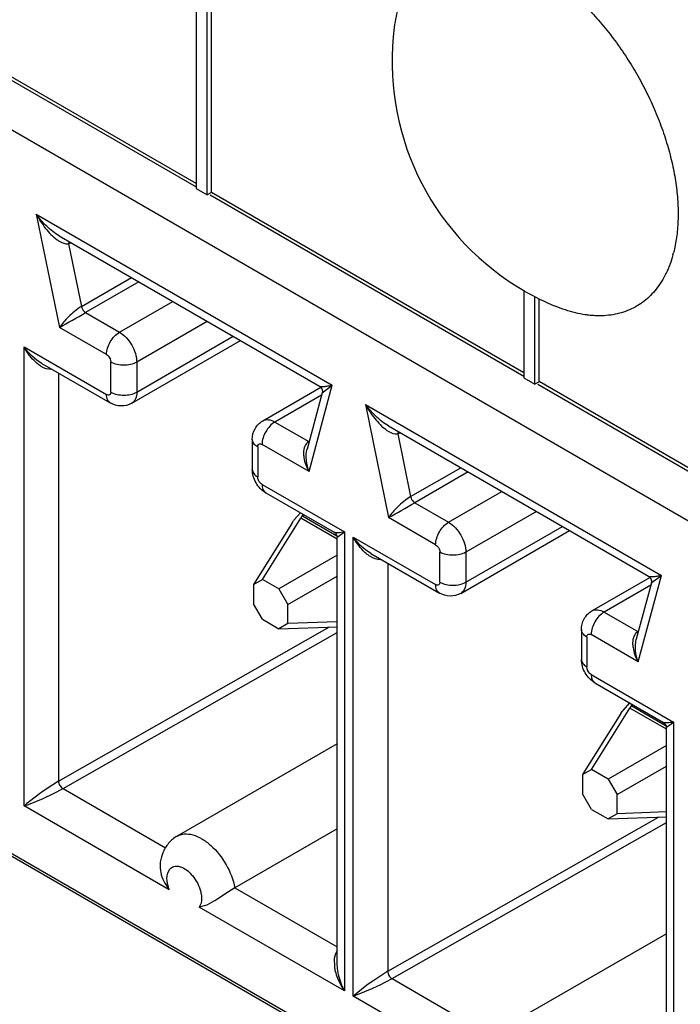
# Model space of a CAD drawing. Header units: inches. Extents: x 0 to 34, y 0 to 22.
# Tile 74 of 124: x 24.234 to 24.394, y 15.138 to 15.376. Entities that reach past the tile are written whole.
import ezdxf

# ---------------------------------------------------------------- set-up
doc = ezdxf.new("R2010")
doc.units = ezdxf.units.IN
doc.header["$LTSCALE"] = 1.87
doc.header["$MEASUREMENT"] = 0
doc.layers.get('0').update_dxf_attribs({"linetype": 'CONTINUOUS'})
doc.layers.add('02___PRT_ALL_AXES', color=7, linetype='CONTINUOUS')

msp = doc.modelspace()

# ---------------------------------------------------------------- linework, layer by layer
at = {"color": 7, "linetype": 'CONTINUOUS'}
for p, q in [((24.2765038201, 15.4335501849), (24.2765038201, 15.3347810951)), ((24.2791584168, 15.3332483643), (24.2791584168, 15.432017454)), ((24.280219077, 15.3338657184), (24.280219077, 15.4326298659)), ((24.2765038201, 15.3360108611), (24.2004913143, 15.3798995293)), ((24.2149615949, 15.3707399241), (24.2765038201, 15.3352062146)), ((24.7400680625, 15.0554946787), (24.2045220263, 15.3647122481)), ((24.2765038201, 15.3347810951), (24.2791584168, 15.3332483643)), ((24.280219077, 15.3338607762), (24.2791584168, 15.3332483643)), ((24.2798706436, 15.3332622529), (24.3556850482, 15.2894879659)), ((24.3556850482, 15.2902926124), (24.280219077, 15.3338657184)), ((24.237861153, 15.3285868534), (24.2434557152, 15.3012481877)), ((24.237861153, 15.3285868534), (24.30939526, 15.2872839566)), ((24.243409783, 15.323386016), (24.3062923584, 15.2870784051)), ((24.2457489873, 15.3220362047), (24.2456781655, 15.321472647)), ((24.2463113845, 15.321710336), (24.245678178, 15.3214726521)), ((24.245678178, 15.3214726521), (24.2487834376, 15.3062983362)), ((24.2487834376, 15.3062983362), (24.2608940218, 15.3132908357)), ((24.2626760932, 15.31226189), (24.2497918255, 15.3048226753)), ((24.3556850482, 15.3100451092), (24.3556850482, 15.2890628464)), ((24.358339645, 15.2875301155), (24.358339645, 15.3086945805)), ((24.2579687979, 15.300101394), (24.2708530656, 15.3075406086)), ((24.3594003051, 15.2881474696), (24.3594003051, 15.308156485)), ((24.2497918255, 15.3048226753), (24.2579687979, 15.300101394)), ((24.2548369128, 15.2946768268), (24.2434557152, 15.3012481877)), ((24.2792043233, 15.3027186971), (24.2621446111, 15.2928686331)), ((24.2621446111, 15.2856361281), (24.2854674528, 15.2991024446)), ((24.2349279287, 15.1856301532), (24.2349279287, 15.296528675)), ((24.2349279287, 15.296528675), (24.2548369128, 15.2850334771)), ((24.2609216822, 15.2829329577), (24.2871968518, 15.2981039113)), ((24.2392030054, 15.2925624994), (24.2557541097, 15.2830060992)), ((24.2558808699, 15.2856361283), (24.2558808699, 15.2928686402)), ((24.2621446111, 15.2928686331), (24.2621446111, 15.2856361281)), ((24.2432487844, 15.2902265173), (24.2432487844, 15.1916395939)), ((24.3038005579, 15.2664058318), (24.30939526, 15.2872839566)), ((24.3069626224, 15.2854430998), (24.3093951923, 15.2872840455)), ((24.3556850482, 15.2890628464), (24.358339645, 15.2875301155)), ((24.3594003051, 15.2881425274), (24.358339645, 15.2875301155)), ((24.3590518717, 15.2875440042), (24.4355748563, 15.243360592)), ((24.4355748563, 15.2441652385), (24.3594003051, 15.2881474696)), ((24.2925983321, 15.2786943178), (24.3066312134, 15.2867967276)), ((24.3068204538, 15.284908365), (24.2955513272, 15.2784017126)), ((24.306966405, 15.2854530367), (24.3033285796, 15.2718771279)), ((24.3174106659, 15.2826559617), (24.3889447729, 15.2413530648)), ((24.3174106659, 15.2826559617), (24.3230052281, 15.255317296)), ((24.7400680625, 14.880708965), (24.0458367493, 15.2815494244)), ((24.2955513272, 15.2784017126), (24.3037282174, 15.2736804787)), ((24.3229592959, 15.2774551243), (24.3858418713, 15.2411475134)), ((24.3252985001, 15.2761053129), (24.3252276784, 15.2755417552)), ((24.3258608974, 15.2757794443), (24.3252276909, 15.2755417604)), ((24.3252276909, 15.2755417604), (24.3283329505, 15.2603674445)), ((24.29007814, 15.2741828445), (24.29007814, 15.2669503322)), ((24.3038005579, 15.2664058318), (24.2924193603, 15.2729771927)), ((24.2913754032, 15.2723745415), (24.2913754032, 15.2651420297)), ((24.3283329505, 15.2603674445), (24.3404435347, 15.267359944)), ((24.3422256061, 15.2663309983), (24.3293413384, 15.2588917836)), ((24.2924193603, 15.263333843), (24.3123283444, 15.2518386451)), ((24.2933365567, 15.2613064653), (24.3098900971, 15.2517486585)), ((24.3375183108, 15.2541705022), (24.3504025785, 15.2616097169)), ((24.3293413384, 15.2588917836), (24.3375183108, 15.2541705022)), ((24.3001310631, 15.2546503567), (24.3017624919, 15.2564414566)), ((24.3022375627, 15.2561677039), (24.3020942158, 15.2557576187)), ((24.3026023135, 15.2559565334), (24.3022140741, 15.2557323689)), ((24.3587538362, 15.2567878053), (24.341694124, 15.2469377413)), ((24.2996069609, 15.2539156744), (24.2903314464, 15.2391269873)), ((24.2925067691, 15.2403827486), (24.3017822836, 15.2551714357)), ((24.2996069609, 15.2539156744), (24.2999475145, 15.254411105)), ((24.3020296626, 15.2556135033), (24.3017822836, 15.2551714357)), ((24.31059866, 15.2500809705), (24.3017822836, 15.2551714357)), ((24.3020942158, 15.2557576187), (24.3020296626, 15.2556135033)), ((24.3020954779, 15.2557587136), (24.3022140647, 15.2557323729)), ((24.3022140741, 15.2557323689), (24.3105388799, 15.2509257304)), ((24.3343864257, 15.2487459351), (24.3230052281, 15.255317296)), ((24.3108507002, 15.2507369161), (24.3123283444, 15.2518386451)), ((24.3123283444, 15.2518386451), (24.3123283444, 15.1409401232)), ((24.3404711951, 15.2370020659), (24.3667463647, 15.2521730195)), ((24.341694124, 15.2397052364), (24.3650169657, 15.2531715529)), ((24.3105986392, 15.2505204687), (24.3108507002, 15.2507369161)), ((24.31059866, 15.1476012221), (24.31059866, 15.2505331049)), ((24.3144774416, 15.1396992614), (24.3144774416, 15.2505977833)), ((24.3144774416, 15.2505977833), (24.3343864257, 15.2391025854)), ((24.3187525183, 15.2466316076), (24.3353036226, 15.2370752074)), ((24.3354303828, 15.2397052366), (24.3354303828, 15.2469377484)), ((24.341694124, 15.2469377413), (24.341694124, 15.2397052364)), ((24.31059866, 15.2462081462), (24.2965077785, 15.238072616)), ((24.3227982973, 15.2442956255), (24.3227982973, 15.1457087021)), ((24.2903314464, 15.2391269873), (24.2925067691, 15.2403827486)), ((24.2965077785, 15.238072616), (24.2925067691, 15.2403827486)), ((24.2986831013, 15.2343048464), (24.31059866, 15.2411844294)), ((24.372147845, 15.2327634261), (24.3861807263, 15.2408658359)), ((24.3865159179, 15.239522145), (24.3828780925, 15.2259462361)), ((24.3833500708, 15.2204749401), (24.3889447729, 15.2413530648)), ((24.3865121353, 15.2395122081), (24.3889447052, 15.2413531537)), ((24.2903314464, 15.2391269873), (24.2903314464, 15.2345071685)), ((24.2965077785, 15.238072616), (24.2986831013, 15.2343048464)), ((24.3863699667, 15.2389774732), (24.3751008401, 15.2324708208)), ((24.2925067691, 15.2307393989), (24.2903314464, 15.2345071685)), ((24.2986831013, 15.2296850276), (24.2986831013, 15.2343048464)), ((24.3751008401, 15.2324708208), (24.3832777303, 15.2277495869)), ((24.2925067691, 15.2307393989), (24.2965077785, 15.2284292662)), ((24.31059866, 15.230121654), (24.2986831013, 15.2296850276)), ((24.2432487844, 15.1916395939), (24.3086951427, 15.2288758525)), ((24.2443236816, 15.189848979), (24.31059866, 15.227556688)), ((24.2986831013, 15.2296850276), (24.2965077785, 15.2284292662)), ((24.2965077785, 15.2284292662), (24.31059866, 15.2289456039)), ((24.3696276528, 15.2282519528), (24.3696276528, 15.2210194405)), ((24.3709249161, 15.2264436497), (24.3709249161, 15.2192111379)), ((24.3833500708, 15.2204749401), (24.3719688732, 15.227046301)), ((24.3719688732, 15.2174029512), (24.3918778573, 15.2059077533)), ((24.3728860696, 15.2153755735), (24.38943961, 15.2058177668)), ((24.372056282, 15.1944518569), (24.3813317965, 15.209240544)), ((24.3791564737, 15.2079847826), (24.3794970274, 15.2084802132)), ((24.379680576, 15.208719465), (24.3813120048, 15.2105105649)), ((24.3815791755, 15.2096826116), (24.3813317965, 15.209240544)), ((24.3901481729, 15.2041500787), (24.3813317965, 15.209240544)), ((24.3816437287, 15.209826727), (24.3815791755, 15.2096826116)), ((24.3817870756, 15.2102368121), (24.3816437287, 15.209826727)), ((24.3816449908, 15.2098278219), (24.3817635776, 15.2098014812)), ((24.3821518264, 15.2100256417), (24.381763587, 15.2098014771)), ((24.381763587, 15.2098014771), (24.3900883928, 15.2049948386)), ((24.3791564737, 15.2079847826), (24.3698809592, 15.1931960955)), ((24.3901481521, 15.2045895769), (24.3904002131, 15.2048060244)), ((24.3901481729, 15.1016703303), (24.3901481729, 15.2046022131)), ((24.3904002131, 15.2048060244), (24.3918778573, 15.2059077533)), ((24.3918778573, 15.2059077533), (24.3918778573, 15.0950092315)), ((24.31059866, 15.2006807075), (24.2718981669, 15.1783355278)), ((24.3901481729, 15.2002772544), (24.3760572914, 15.1921417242)), ((24.3698809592, 15.1931960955), (24.372056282, 15.1944518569)), ((24.3760572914, 15.1921417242), (24.372056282, 15.1944518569)), ((24.3782326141, 15.1883739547), (24.3901481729, 15.1952535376)), ((24.3698809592, 15.1931960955), (24.3698809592, 15.1885762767)), ((24.3760572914, 15.1921417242), (24.3782326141, 15.1883739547)), ((24.243248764, 15.1916394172), (24.2402581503, 15.1897103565)), ((24.2420566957, 15.1886543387), (24.2443260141, 15.1898476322)), ((24.2443236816, 15.189848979), (24.2690794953, 15.1755552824)), ((24.2382079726, 15.1882368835), (24.2356147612, 15.1862108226)), ((24.235968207, 15.1860071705), (24.2395281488, 15.1874746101)), ((24.2395281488, 15.1874746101), (24.2420566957, 15.1886543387)), ((24.372056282, 15.1848085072), (24.3698809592, 15.1885762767)), ((24.3782326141, 15.1837541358), (24.3782326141, 15.1883739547)), ((24.2700117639, 15.1653731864), (24.2349279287, 15.1856301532)), ((24.372056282, 15.1848085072), (24.3760572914, 15.1824983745)), ((24.3227982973, 15.1457087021), (24.3882446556, 15.1829449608)), ((24.3782326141, 15.1837541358), (24.3760572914, 15.1824983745)), ((24.3760572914, 15.1824983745), (24.3901481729, 15.1830147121)), ((24.3901481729, 15.1841907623), (24.3782326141, 15.1837541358)), ((24.31059866, 15.1801150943), (24.2858904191, 15.1658488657)), ((24.3238731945, 15.1439180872), (24.3901481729, 15.1816257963)), ((24.2678331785, 15.1720765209), (24.2677666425, 15.1711698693)), ((24.2689273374, 15.1669776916), (24.2700117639, 15.1653731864)), ((24.2700117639, 15.1653731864), (24.2696412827, 15.1665654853)), ((24.2858904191, 15.1658488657), (24.2834652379, 15.164326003)), ((24.2858904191, 15.1658488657), (24.31059866, 15.151582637)), ((24.2834652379, 15.164326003), (24.2816643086, 15.1631459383)), ((24.2776149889, 15.161961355), (24.2772445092, 15.16119709)), ((24.2784747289, 15.1614658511), (24.2772445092, 15.16119709)), ((24.3123283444, 15.1409401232), (24.2772445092, 15.16119709)), ((24.3901481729, 15.1547498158), (24.3514476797, 15.1324046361)), ((24.3101782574, 15.1499062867), (24.3098767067, 15.1488082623)), ((24.3105977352, 15.1506000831), (24.3101782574, 15.1499062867)), ((24.3098767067, 15.1488082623), (24.309902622, 15.1468412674)), ((24.3106673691, 15.1463997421), (24.3105966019, 15.1476197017)), ((24.3227982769, 15.1457085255), (24.3191810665, 15.1433403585)), ((24.3177574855, 15.1423059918), (24.3151642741, 15.1402799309)), ((24.3208531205, 15.1423591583), (24.323875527, 15.1439167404)), ((24.3238731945, 15.1439180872), (24.3486290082, 15.1296243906)), ((24.3495612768, 15.1194422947), (24.3144774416, 15.1396992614)), ((24.3155177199, 15.1400762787), (24.3190776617, 15.1415437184))]:
    msp.add_line(p, q, dxfattribs=at)
for points in [[(24.3062858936, 15.2870821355), (24.3063883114, 15.2870170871), (24.3065717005, 15.2868657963)], [(24.3065717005, 15.2868657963), (24.3067387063, 15.286671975), (24.3068720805, 15.2864461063), (24.3069636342, 15.2861972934), (24.3070085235, 15.2859381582), (24.3070075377, 15.2856898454), (24.3069638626, 15.2854435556)], [(24.3098882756, 15.2517497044), (24.3100191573, 15.2516641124), (24.3101916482, 15.251514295), (24.310339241, 15.2513369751), (24.3104571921, 15.2511364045), (24.3105396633, 15.25092371), (24.3105862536, 15.2507066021), (24.3105986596, 15.250520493)], [(24.3858354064, 15.2411512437), (24.3859378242, 15.2410861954), (24.3861212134, 15.2409349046)], [(24.3861212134, 15.2409349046), (24.3862882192, 15.2407410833), (24.3864215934, 15.2405152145), (24.3865131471, 15.2402664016), (24.3865580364, 15.2400072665), (24.3865570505, 15.2397589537), (24.3865133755, 15.2395126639)], [(24.3894377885, 15.2058188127), (24.3895686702, 15.2057332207), (24.3897411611, 15.2055834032), (24.3898887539, 15.2054060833), (24.390006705, 15.2052055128), (24.3900891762, 15.2049928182), (24.3901357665, 15.2047757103), (24.3901481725, 15.2045896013)]]:
    msp.add_lwpolyline(points, dxfattribs=at)
for centre, radius, start, end in [((24.2453561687, 15.3230446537), 0.0016046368, 275.9396959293, 281.5763174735), ((24.040812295, 15.6678553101), 0.4188855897, 298.9317828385, 299.9268575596), ((24.3249056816, 15.277113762), 0.0016046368, 275.9396959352, 281.5763174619), ((24.1203618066, 15.6219244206), 0.4188855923, 298.9317828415, 299.9268575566), ((24.3078764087, 15.2485182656), 0.0098789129, 141.630881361, 143.379871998), ((24.3035524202, 15.2533271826), 0.0027466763, 119.1607391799, 123.6063846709), ((24.3874259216, 15.2025873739), 0.0098789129, 141.6308813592, 143.3798719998), ((24.3831019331, 15.2073962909), 0.0027466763, 119.160739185, 123.6063846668), ((24.2821589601, 15.12924689), 0.0735629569, 124.7217208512, 126.6882607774), ((24.2218668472, 15.2232924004), 0.0398627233, 289.1262935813, 290.7167334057), ((24.2611208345, 15.1553450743), 0.0400406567, 129.5688037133, 130.8558149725), ((24.277507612, 15.1706755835), 0.0097762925, 164.1251256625, 171.7877732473), ((24.2770036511, 15.1708131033), 0.0092539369, 157.7035238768, 164.090594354), ((24.2720420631, 15.168771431), 0.0024795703, 144.9659373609, 151.3105609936), ((24.3273225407, 15.1509385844), 0.0180220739, 208.1546527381, 213.6962316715), ((24.3288565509, 15.1491225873), 0.018442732, 201.8534773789, 206.3381989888), ((24.3634464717, 15.0809218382), 0.0765212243, 125.3431607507, 126.6607670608), ((24.2887346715, 15.2099501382), 0.0748340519, 293.9206058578, 295.416524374), ((24.3406703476, 15.1094141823), 0.0400406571, 129.5688037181, 130.8558149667), ((24.3014163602, 15.1773615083), 0.039862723, 289.1262935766, 290.7167334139)]:
    msp.add_arc(centre, radius, start, end, dxfattribs=at)
for points, knots in [([(24.2434158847, 15.3233824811), (24.2423117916, 15.324020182), (24.2403039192, 15.3256372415), (24.2386193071, 15.3275625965), (24.2378611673, 15.3285867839)], [0, 0, 0, 0, 0.5001498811, 1, 1, 1, 1]), ([(24.237861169, 15.3285867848), (24.2385146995, 15.3273932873), (24.239984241, 15.3251579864), (24.2418467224, 15.323189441), (24.242911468, 15.3224292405)], [0, 0, 0, 0, 0.5098231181, 1, 1, 1, 1]), ([(24.242911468, 15.3224292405), (24.2431217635, 15.3222790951), (24.2438987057, 15.3217744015), (24.2448466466, 15.3213776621), (24.2455222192, 15.3214486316)], [0, 0, 0, 0, 0.2755667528, 1, 1, 1, 1]), ([(24.2487834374, 15.3062983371), (24.2476094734, 15.3056204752), (24.245732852, 15.3039882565), (24.2440736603, 15.3021608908), (24.2434557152, 15.3012481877)], [0, 0, 0, 0, 0.551548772, 1, 1, 1, 1]), ([(24.2487834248, 15.3062983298), (24.2488769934, 15.305841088), (24.249198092, 15.3052718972), (24.2496724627, 15.3048915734), (24.2497918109, 15.3048226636)], [0, 0, 0, 0, 0.7720323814, 1, 1, 1, 1]), ([(24.2548369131, 15.2946768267), (24.2548369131, 15.295749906), (24.2555702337, 15.2978693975), (24.2570389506, 15.2995645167), (24.2579687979, 15.300101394)], [0, 0, 0, 0, 0.4998530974, 1, 1, 1, 1]), ([(24.2579687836, 15.3001013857), (24.2592080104, 15.2993858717), (24.2611662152, 15.2971259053), (24.262144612, 15.2943000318), (24.2621446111, 15.2928686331)], [0, 0, 0, 0, 0.4999231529, 1, 1, 1, 1]), ([(24.2383188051, 15.2923359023), (24.2379671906, 15.2926073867), (24.2366230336, 15.2938195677), (24.235570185, 15.2953286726), (24.2349279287, 15.296528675)], [0, 0, 0, 0, 0.24606878, 1, 1, 1, 1]), ([(24.2548369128, 15.2946768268), (24.2549849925, 15.2945913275), (24.2555299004, 15.2941301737), (24.2558808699, 15.2934085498), (24.2558808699, 15.2928686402)], [0, 0, 0, 0, 0.2405266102, 1, 1, 1, 1]), ([(24.2415390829, 15.2911002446), (24.2406813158, 15.2910508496), (24.2395039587, 15.2914927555), (24.2385576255, 15.2921515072), (24.2383188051, 15.2923359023)], [0, 0, 0, 0, 0.7400981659, 1, 1, 1, 1]), ([(24.2621446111, 15.2928686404), (24.2612152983, 15.2923320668), (24.2590131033, 15.2919073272), (24.2568107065, 15.2923317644), (24.2558808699, 15.2928686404)], [0, 0, 0, 0, 0.4998591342, 1, 1, 1, 1]), ([(24.3062858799, 15.2870821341), (24.3064165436, 15.2870069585), (24.3068206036, 15.2869747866), (24.3074996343, 15.2869922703), (24.3083942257, 15.2871018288), (24.3090438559, 15.2872149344), (24.3093952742, 15.2872838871)], [0, 0, 0, 0, 0.1439989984, 0.369154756, 0.6579095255, 1, 1, 1, 1]), ([(24.2558808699, 15.2856361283), (24.2558808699, 15.285388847), (24.2556843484, 15.2847710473), (24.2550510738, 15.2849098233), (24.2548369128, 15.2850334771)], [0, 0, 0, 0, 0.4999854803, 1, 1, 1, 1]), ([(24.2557541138, 15.2830061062), (24.2554554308, 15.2831786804), (24.2549395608, 15.2838246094), (24.2548369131, 15.2846105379), (24.2548369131, 15.285033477)], [0, 0, 0, 0, 0.4492215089, 1, 1, 1, 1]), ([(24.2558808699, 15.2856361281), (24.2568101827, 15.2850995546), (24.2590123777, 15.2846748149), (24.2612147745, 15.2850992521), (24.2621446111, 15.2856361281)], [0, 0, 0, 0, 0.4998591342, 1, 1, 1, 1]), ([(24.2621446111, 15.2856361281), (24.2621446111, 15.2850727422), (24.2620082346, 15.2840259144), (24.2613218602, 15.2831653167), (24.2609244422, 15.2829348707)], [0, 0, 0, 0, 0.5508357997, 1, 1, 1, 1]), ([(24.2609216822, 15.2829329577), (24.2601484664, 15.2824865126), (24.2583173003, 15.2820204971), (24.2565261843, 15.282560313), (24.2557541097, 15.2830060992)], [0, 0, 0, 0, 0.5003692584, 1, 1, 1, 1]), ([(24.3229653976, 15.2774515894), (24.3218613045, 15.2780892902), (24.3198534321, 15.2797063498), (24.31816882, 15.2816317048), (24.3174106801, 15.2826558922)], [0, 0, 0, 0, 0.5001498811, 1, 1, 1, 1]), ([(24.3174106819, 15.282655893), (24.3180642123, 15.2814623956), (24.3195337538, 15.2792270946), (24.3213962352, 15.2772585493), (24.3224609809, 15.2764983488)], [0, 0, 0, 0, 0.5098231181, 1, 1, 1, 1]), ([(24.29007814, 15.2741828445), (24.29007814, 15.2750741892), (24.2905060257, 15.2768951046), (24.2918250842, 15.2782478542), (24.2925983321, 15.2786943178)], [0, 0, 0, 0, 0.4995685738, 1, 1, 1, 1]), ([(24.295551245, 15.2784017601), (24.2946219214, 15.2778651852), (24.2931530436, 15.2761703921), (24.2924193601, 15.274050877), (24.2924193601, 15.2729771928)], [0, 0, 0, 0, 0.4998651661, 1, 1, 1, 1]), ([(24.2925984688, 15.278694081), (24.29299671, 15.2789241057), (24.2940867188, 15.2790895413), (24.2950627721, 15.2786837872), (24.2955513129, 15.2784017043)], [0, 0, 0, 0, 0.4491074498, 1, 1, 1, 1]), ([(24.3224609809, 15.2764983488), (24.3226712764, 15.2763482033), (24.3234482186, 15.2758435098), (24.3243961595, 15.2754467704), (24.3250717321, 15.2755177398)], [0, 0, 0, 0, 0.2755667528, 1, 1, 1, 1]), ([(24.2913754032, 15.2723745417), (24.2910091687, 15.272586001), (24.2903800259, 15.2730677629), (24.2900781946, 15.2738373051), (24.290078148, 15.2741822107)], [0, 0, 0, 0, 0.5507893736, 1, 1, 1, 1]), ([(24.2913754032, 15.2723745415), (24.2913754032, 15.2726218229), (24.2915719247, 15.2732396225), (24.2922051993, 15.2731008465), (24.2924193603, 15.2729771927)], [0, 0, 0, 0, 0.4999854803, 1, 1, 1, 1]), ([(24.3037282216, 15.2736804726), (24.3033071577, 15.2734373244), (24.3026211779, 15.2725666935), (24.3024636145, 15.2715245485), (24.3024526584, 15.2709831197)], [0, 0, 0, 0, 0.4730903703, 1, 1, 1, 1]), ([(24.3024526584, 15.2709831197), (24.3024448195, 15.2705957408), (24.3025746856, 15.2689913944), (24.303186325, 15.2674539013), (24.3038005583, 15.2664058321)], [0, 0, 0, 0, 0.2418205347, 1, 1, 1, 1]), ([(24.2933365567, 15.2613064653), (24.2923647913, 15.2618675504), (24.2907314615, 15.263565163), (24.29007814, 15.2658284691), (24.29007814, 15.2669503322)], [0, 0, 0, 0, 0.5000563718, 1, 1, 1, 1]), ([(24.2900781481, 15.2669503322), (24.2900782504, 15.2666053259), (24.2903797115, 15.2658354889), (24.2910090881, 15.2653535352), (24.2913754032, 15.2651420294)], [0, 0, 0, 0, 0.4492285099, 1, 1, 1, 1]), ([(24.2924193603, 15.263333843), (24.2922712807, 15.2634193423), (24.2917263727, 15.2638804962), (24.2913754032, 15.26460212), (24.2913754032, 15.2651420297)], [0, 0, 0, 0, 0.2405266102, 1, 1, 1, 1]), ([(24.2924193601, 15.2633338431), (24.2924193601, 15.2629109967), (24.2925219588, 15.2621253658), (24.2930373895, 15.2614792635), (24.2933360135, 15.2613067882)], [0, 0, 0, 0, 0.5507964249, 1, 1, 1, 1]), ([(24.3283329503, 15.2603674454), (24.3271589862, 15.2596895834), (24.3252823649, 15.2580573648), (24.3236231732, 15.256229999), (24.3230052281, 15.255317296)], [0, 0, 0, 0, 0.551548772, 1, 1, 1, 1]), ([(24.3283329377, 15.2603674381), (24.3284265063, 15.2599101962), (24.3287476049, 15.2593410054), (24.3292219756, 15.2589606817), (24.3293413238, 15.2588917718)], [0, 0, 0, 0, 0.7720323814, 1, 1, 1, 1]), ([(24.3343864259, 15.248745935), (24.3343864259, 15.2498190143), (24.3351197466, 15.2519385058), (24.3365884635, 15.2536336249), (24.3375183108, 15.2541705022)], [0, 0, 0, 0, 0.4998530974, 1, 1, 1, 1]), ([(24.3375182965, 15.2541704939), (24.3387575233, 15.25345498), (24.3407157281, 15.2511950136), (24.3416941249, 15.2483691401), (24.341694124, 15.2469377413)], [0, 0, 0, 0, 0.4999231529, 1, 1, 1, 1]), ([(24.3123283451, 15.2518386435), (24.3118314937, 15.2517406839), (24.311145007, 15.2516237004), (24.3103240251, 15.2516200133), (24.3100029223, 15.2516834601), (24.3098870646, 15.2517488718)], [0, 0, 0, 0, 0.6149761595, 0.8384309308, 1, 1, 1, 1]), ([(24.317868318, 15.2464050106), (24.3175167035, 15.246676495), (24.3161725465, 15.247888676), (24.3151196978, 15.2493977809), (24.3144774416, 15.2505977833)], [0, 0, 0, 0, 0.24606878, 1, 1, 1, 1]), ([(24.3343864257, 15.2487459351), (24.3345345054, 15.2486604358), (24.3350794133, 15.2481992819), (24.3354303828, 15.2474776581), (24.3354303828, 15.2469377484)], [0, 0, 0, 0, 0.2405266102, 1, 1, 1, 1]), ([(24.3210885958, 15.2451693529), (24.3202308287, 15.2451199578), (24.3190534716, 15.2455618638), (24.3181071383, 15.2462206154), (24.317868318, 15.2464050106)], [0, 0, 0, 0, 0.7400981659, 1, 1, 1, 1]), ([(24.341694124, 15.2469377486), (24.3407648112, 15.2464011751), (24.3385626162, 15.2459764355), (24.3363602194, 15.2464008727), (24.3354303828, 15.2469377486)], [0, 0, 0, 0, 0.4998591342, 1, 1, 1, 1]), ([(24.3354303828, 15.2397052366), (24.3354303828, 15.2394579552), (24.3352338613, 15.2388401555), (24.3346005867, 15.2389789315), (24.3343864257, 15.2391025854)], [0, 0, 0, 0, 0.4999854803, 1, 1, 1, 1]), ([(24.3354303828, 15.2397052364), (24.3363596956, 15.2391686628), (24.3385618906, 15.2387439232), (24.3407642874, 15.2391683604), (24.341694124, 15.2397052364)], [0, 0, 0, 0, 0.4998591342, 1, 1, 1, 1]), ([(24.341694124, 15.2397052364), (24.341694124, 15.2391418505), (24.3415577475, 15.2380950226), (24.340871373, 15.2372344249), (24.3404739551, 15.237003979)], [0, 0, 0, 0, 0.5508357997, 1, 1, 1, 1]), ([(24.3858353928, 15.2411512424), (24.3859660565, 15.2410760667), (24.3863701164, 15.2410438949), (24.3870491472, 15.2410613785), (24.3879437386, 15.2411709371), (24.3885933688, 15.2412840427), (24.3889447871, 15.2413529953)], [0, 0, 0, 0, 0.1439989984, 0.369154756, 0.6579095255, 1, 1, 1, 1]), ([(24.3353036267, 15.2370752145), (24.3350049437, 15.2372477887), (24.3344890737, 15.2378937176), (24.3343864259, 15.2386796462), (24.3343864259, 15.2391025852)], [0, 0, 0, 0, 0.4492215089, 1, 1, 1, 1]), ([(24.3404711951, 15.2370020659), (24.3396979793, 15.2365556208), (24.3378668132, 15.2360896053), (24.3360756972, 15.2366294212), (24.3353036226, 15.2370752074)], [0, 0, 0, 0, 0.5003692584, 1, 1, 1, 1]), ([(24.3696276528, 15.2282519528), (24.3696276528, 15.2291432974), (24.3700555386, 15.2309642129), (24.3713745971, 15.2323169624), (24.372147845, 15.2327634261)], [0, 0, 0, 0, 0.4995685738, 1, 1, 1, 1]), ([(24.3751007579, 15.2324708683), (24.3741714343, 15.2319342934), (24.3727025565, 15.2302395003), (24.371968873, 15.2281199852), (24.371968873, 15.2270463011)], [0, 0, 0, 0, 0.4998651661, 1, 1, 1, 1]), ([(24.3721479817, 15.2327631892), (24.3725462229, 15.2329932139), (24.3736362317, 15.2331586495), (24.374612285, 15.2327528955), (24.3751008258, 15.2324708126)], [0, 0, 0, 0, 0.4491074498, 1, 1, 1, 1]), ([(24.3709249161, 15.22644365), (24.3705586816, 15.2266551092), (24.3699295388, 15.2271368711), (24.3696277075, 15.2279064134), (24.3696276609, 15.2282513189)], [0, 0, 0, 0, 0.5507893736, 1, 1, 1, 1]), ([(24.3832777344, 15.2277495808), (24.3828566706, 15.2275064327), (24.3821706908, 15.2266358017), (24.3820131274, 15.2255936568), (24.3820021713, 15.2250522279)], [0, 0, 0, 0, 0.4730903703, 1, 1, 1, 1]), ([(24.3709249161, 15.2264436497), (24.3709249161, 15.2266909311), (24.3711214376, 15.2273087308), (24.3717547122, 15.2271699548), (24.3719688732, 15.227046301)], [0, 0, 0, 0, 0.4999854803, 1, 1, 1, 1]), ([(24.3820021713, 15.2250522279), (24.3819943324, 15.224664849), (24.3821241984, 15.2230605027), (24.3827358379, 15.2215230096), (24.3833500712, 15.2204749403)], [0, 0, 0, 0, 0.2418205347, 1, 1, 1, 1]), ([(24.3728860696, 15.2153755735), (24.3719143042, 15.2159366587), (24.3702809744, 15.2176342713), (24.3696276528, 15.2198975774), (24.3696276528, 15.2210194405)], [0, 0, 0, 0, 0.5000563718, 1, 1, 1, 1]), ([(24.3696276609, 15.2210194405), (24.3696277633, 15.2206744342), (24.3699292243, 15.2199045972), (24.370558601, 15.2194226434), (24.3709249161, 15.2192111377)], [0, 0, 0, 0, 0.4492285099, 1, 1, 1, 1]), ([(24.3719688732, 15.2174029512), (24.3718207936, 15.2174884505), (24.3712758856, 15.2179496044), (24.3709249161, 15.2186712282), (24.3709249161, 15.2192111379)], [0, 0, 0, 0, 0.2405266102, 1, 1, 1, 1]), ([(24.371968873, 15.2174029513), (24.371968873, 15.2169801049), (24.3720714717, 15.2161944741), (24.3725869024, 15.2155483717), (24.3728855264, 15.2153758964)], [0, 0, 0, 0, 0.5507964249, 1, 1, 1, 1]), ([(24.391877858, 15.2059077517), (24.3913810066, 15.2058097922), (24.3906945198, 15.2056928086), (24.389873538, 15.2056891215), (24.3895524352, 15.2057525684), (24.3894365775, 15.2058179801)], [0, 0, 0, 0, 0.6149761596, 0.8384309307, 1, 1, 1, 1]), ([(24.243248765, 15.1916392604), (24.2432511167, 15.1912817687), (24.2434978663, 15.1905776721), (24.2439843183, 15.1900119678), (24.2442927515, 15.189831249)], [0, 0, 0, 0, 0.500015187, 1, 1, 1, 1]), ([(24.2719023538, 15.1783379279), (24.2711245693, 15.1778897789), (24.2697179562, 15.1767165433), (24.2687809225, 15.1751505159), (24.2684416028, 15.17432404)], [0, 0, 0, 0, 0.5011823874, 1, 1, 1, 1]), ([(24.2719012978, 15.1783373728), (24.2724266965, 15.1786401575), (24.2737090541, 15.179011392), (24.2758047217, 15.1787382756), (24.2779814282, 15.1777548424), (24.2809440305, 15.1755242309), (24.2839944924, 15.1715907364), (24.2855024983, 15.1678076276), (24.2858904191, 15.1658488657)], [0, 0, 0, 0, 0.087026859, 0.1844172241, 0.2974789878, 0.4262127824, 0.7134311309, 1, 1, 1, 1]), ([(24.2700117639, 15.1701948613), (24.2702232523, 15.1704957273), (24.2708245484, 15.1710149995), (24.2716082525, 15.1711091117), (24.2719881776, 15.1710771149)], [0, 0, 0, 0, 0.4909819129, 1, 1, 1, 1]), ([(24.2719881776, 15.1710771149), (24.272267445, 15.1710535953), (24.2735579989, 15.1707466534), (24.2746407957, 15.1698712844), (24.2753363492, 15.16910927)], [0, 0, 0, 0, 0.2136125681, 1, 1, 1, 1]), ([(24.2696412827, 15.1665654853), (24.269566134, 15.1668874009), (24.2693730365, 15.1680096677), (24.2694742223, 15.1692461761), (24.2698668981, 15.1699617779)], [0, 0, 0, 0, 0.2882471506, 1, 1, 1, 1]), ([(24.2773897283, 15.1656173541), (24.2775001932, 15.1652886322), (24.2778243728, 15.1641072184), (24.2778841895, 15.1628034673), (24.2776149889, 15.161961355)], [0, 0, 0, 0, 0.281738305, 1, 1, 1, 1]), ([(24.2816643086, 15.1631459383), (24.2813784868, 15.1629629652), (24.2803601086, 15.1623263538), (24.2792929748, 15.1617417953), (24.2784747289, 15.1614658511)], [0, 0, 0, 0, 0.2821293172, 1, 1, 1, 1]), ([(24.309902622, 15.1468412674), (24.3099560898, 15.1464636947), (24.3102697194, 15.1449331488), (24.3108774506, 15.1434739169), (24.3114328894, 15.1424348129)], [0, 0, 0, 0, 0.2445144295, 1, 1, 1, 1]), ([(24.3227982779, 15.1457083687), (24.3228006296, 15.1453508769), (24.3230473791, 15.1446467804), (24.3235338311, 15.1440810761), (24.3238422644, 15.1439003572)], [0, 0, 0, 0, 0.500015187, 1, 1, 1, 1])]:
    msp.add_open_spline(points, degree=3, knots=knots, dxfattribs=at)
for points in [[(24.2392024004, 15.2925613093), (24.2375209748, 15.2935369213), (24.2360840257, 15.2949658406), (24.234927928, 15.2965286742)], [(24.3038005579, 15.2664058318), (24.3031484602, 15.2681222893), (24.3028557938, 15.27012143), (24.3033332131, 15.2718944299)], [(24.3187519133, 15.2466304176), (24.3170704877, 15.2476060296), (24.3156335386, 15.2490349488), (24.3144774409, 15.2505977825)], [(24.3833500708, 15.2204749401), (24.3826979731, 15.2221913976), (24.3824053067, 15.2241905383), (24.382882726, 15.2259635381)], [(24.2677666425, 15.1711698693), (24.2677611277, 15.1697199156), (24.2682229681, 15.1682450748), (24.2689273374, 15.1669776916)], [(24.2753363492, 15.16910927), (24.2762466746, 15.1681119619), (24.2769596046, 15.1668973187), (24.2773897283, 15.1656173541)], [(24.3117391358, 15.1422575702), (24.3112085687, 15.1435814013), (24.3108221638, 15.1449819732), (24.3106673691, 15.1463997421)]]:
    msp.add_open_spline(points, degree=3, dxfattribs=at)
at = {"layer": '02___PRT_ALL_AXES', "color": 7, "linetype": 'CONTINUOUS'}
msp.add_line((24.0453064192, 15.2812438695), (24.7512049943, 14.8736668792), dxfattribs=at)
for centre, radius, start, end in [((24.3879096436, 15.3655239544), 0.0640624, 172.6169682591, 238.140363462), ((24.3629148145, 15.3267728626), 0.0299223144, 344.4503645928, 345.5636222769), ((24.3878967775, 15.3655001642), 0.0640354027, 238.1389053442, 239.7974248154), ((24.3878524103, 15.3654246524), 0.0639478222, 239.7977452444, 239.9983956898), ((24.3879096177, 15.365523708), 0.0640622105, 239.9983848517, 247.3862214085)]:
    msp.add_arc(centre, radius, start, end, dxfattribs=at)
for points, knots in [([(24.3493567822, 15.3922168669), (24.3485682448, 15.3924210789), (24.347383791, 15.3926759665), (24.3458029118, 15.392902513), (24.3442752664, 15.3930472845), (24.3424067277, 15.3930851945), (24.3402265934, 15.3928947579), (24.3381417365, 15.3924678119), (24.3361638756, 15.3918066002), (24.3343045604, 15.3909138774), (24.3325743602, 15.3897951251), (24.3309835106, 15.3884564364), (24.3295404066, 15.3869062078), (24.3282531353, 15.3851532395), (24.3273238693, 15.3835469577), (24.3266628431, 15.3821753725), (24.3260454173, 15.3807167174), (24.3253835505, 15.3787820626), (24.3247733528, 15.376325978), (24.3244912, 15.3746269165), (24.3243783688, 15.3737560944)], [0, 0, 0, 0, 0.0678750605, 0.1007840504, 0.133038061, 0.1956995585, 0.2562207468, 0.3150269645, 0.3726207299, 0.4295605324, 0.4864394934, 0.5438536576, 0.6023709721, 0.6625072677, 0.7247031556, 0.756699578, 0.7893382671, 0.8566441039, 0.9268294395, 1, 1, 1, 1]), ([(24.3634264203, 15.3851202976), (24.3646467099, 15.3842131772), (24.3670592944, 15.3822627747), (24.370509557, 15.3790285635), (24.373828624, 15.3754607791), (24.3769798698, 15.3715984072), (24.379928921, 15.3674837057), (24.3826435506, 15.3631617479), (24.3850940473, 15.3586798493), (24.3872535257, 15.3540870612), (24.3890983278, 15.3494336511), (24.3906083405, 15.3447705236), (24.3917670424, 15.3401486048), (24.39256165, 15.335618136), (24.3929833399, 15.3312286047), (24.3930205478, 15.3276805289), (24.3928526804, 15.3249584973), (24.3925652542, 15.3223979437), (24.3922039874, 15.320523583), (24.3918923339, 15.319313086)], [0, 0, 0, 0, 0.0606648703, 0.1236326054, 0.1885328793, 0.2549358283, 0.3223805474, 0.3903810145, 0.4584390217, 0.5260551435, 0.5927394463, 0.658023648, 0.7214725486, 0.7826961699, 0.8413645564, 0.8972236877, 0.9240531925, 0.9501292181, 1, 1, 1, 1]), ([(24.3917419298, 15.3187514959), (24.3915238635, 15.3179680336), (24.3911514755, 15.3168171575), (24.3905562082, 15.3153379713), (24.3899168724, 15.313945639), (24.389014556, 15.3123121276), (24.3877589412, 15.3105234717), (24.3863465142, 15.3089352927), (24.3847850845, 15.3075565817), (24.3830828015, 15.3063959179), (24.3812496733, 15.3054596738), (24.3792960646, 15.3047536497), (24.3772334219, 15.3042808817), (24.3750733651, 15.3040439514), (24.3732192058, 15.3040430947), (24.3717021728, 15.304156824), (24.3701316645, 15.3043516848), (24.3681272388, 15.3047457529), (24.3656974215, 15.305444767), (24.3640864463, 15.3060493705), (24.363276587, 15.3063867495)], [0, 0, 0, 0, 0.0678411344, 0.1007333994, 0.1329718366, 0.195608, 0.2561117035, 0.3149073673, 0.3724973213, 0.4294397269, 0.4863267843, 0.5437533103, 0.6022856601, 0.6624381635, 0.724651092, 0.7566563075, 0.7893033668, 0.8566217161, 0.9268133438, 1, 1, 1, 1])]:
    msp.add_open_spline(points, degree=3, knots=knots, dxfattribs=at)

doc.saveas('drawing.dxf')
